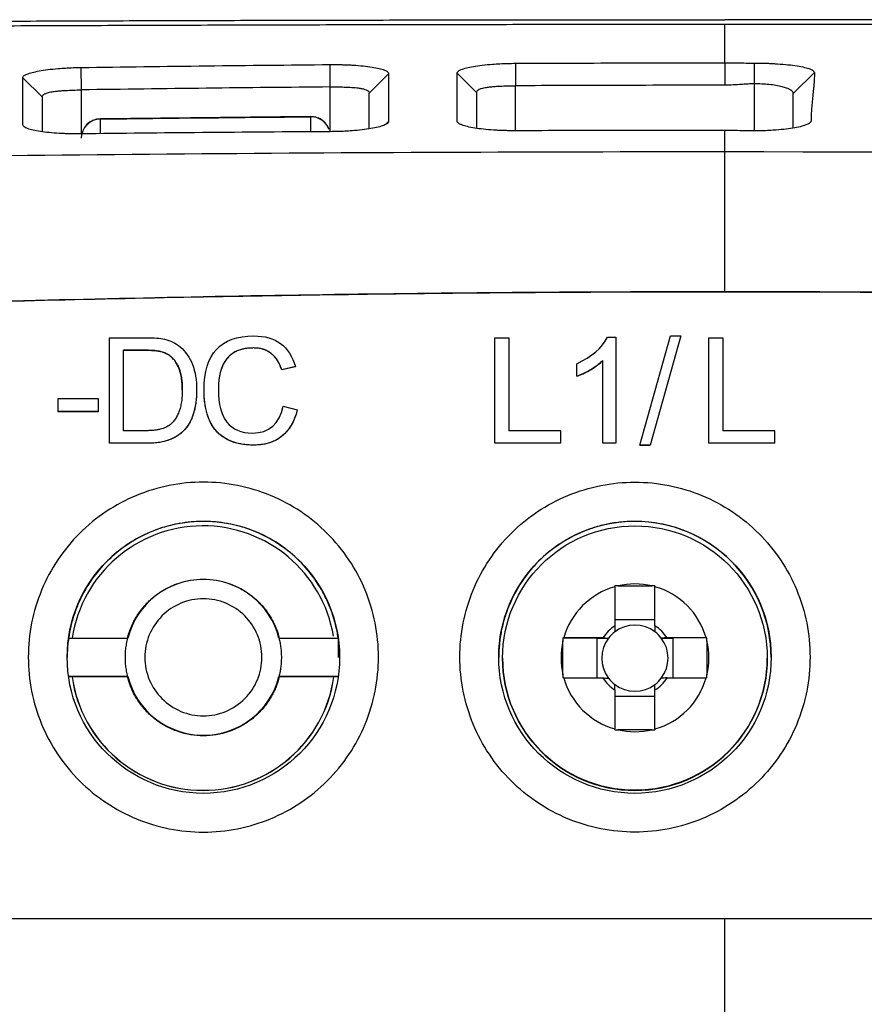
# Model space of a CAD drawing. Header units: millimetres. Extents: x -508 to 796, y -404 to 760.
# Tile 75 of 116: x 212 to 234, y 239 to 264. Entities that reach past the tile are written whole.
import ezdxf

# ---------------------------------------------------------------- set-up
doc = ezdxf.new("R2010")
doc.units = ezdxf.units.MM

msp = doc.modelspace()

# ---------------------------------------------------------------- linework, layer by layer
at = {"color": 7, "linetype": 'Continuous', "lineweight": 25}
for p, q in [((213.772, 262.638), (213.781, 262.062)), ((220.181, 262.136), (220.176, 262.713)), ((224.938, 262.745), (224.941, 262.168)), ((230.324, 262.757), (230.324, 262.18)), ((231.081, 262.216), (231.081, 262.751)), ((212.781, 261.886), (212.28, 262.373)), ((221.681, 262.478), (221.181, 261.981)), ((223.941, 261.998), (223.44, 262.49)), ((232.625, 262.505), (232.081, 261.969)), ((212.781, 261.886), (212.781, 260.985)), ((223.941, 261.998), (223.941, 261.074)), ((232.081, 261.081), (232.081, 261.969)), ((219.677, 261.373), (214.274, 261.314)), ((221.609, 261.177), (221.681, 261.248)), ((230.324, 256.872), (230.324, 260.475)), ((214.508, 252.975), (214.508, 255.688)), ((214.508, 255.688), (215.441, 255.688)), ((224.414, 252.975), (224.414, 255.688)), ((224.414, 255.688), (224.774, 255.688)), ((224.774, 255.688), (224.774, 253.297)), ((227.302, 255.701), (227.517, 255.701)), ((227.517, 255.701), (227.517, 252.975)), ((228.135, 252.928), (228.922, 255.735)), ((229.191, 255.735), (228.403, 252.928)), ((229.191, 255.733), (228.403, 252.927)), ((228.922, 255.735), (229.191, 255.735)), ((229.191, 255.733), (229.191, 255.735)), ((229.914, 252.975), (229.914, 255.688)), ((229.914, 255.688), (230.274, 255.688)), ((230.274, 255.688), (230.274, 253.297)), ((214.868, 255.367), (215.437, 255.367)), ((214.868, 253.297), (214.868, 255.367)), ((215.437, 255.365), (214.868, 255.365)), ((215.437, 255.367), (215.437, 255.365)), ((215.9, 255.311), (215.9, 255.31)), ((218.21, 255.424), (218.21, 255.426)), ((226.518, 254.697), (226.518, 255.02)), ((227.183, 252.975), (227.183, 255.099)), ((219.287, 254.944), (218.936, 254.86)), ((219.287, 254.942), (218.936, 254.859)), ((218.936, 254.859), (218.936, 254.86)), ((219.287, 254.942), (219.287, 254.944)), ((226.518, 254.697), (226.518, 254.696)), ((216.938, 254.35), (216.938, 254.352)), ((213.191, 253.788), (213.191, 254.122)), ((213.191, 254.122), (214.216, 254.122)), ((214.216, 254.122), (214.216, 253.788)), ((213.191, 253.786), (213.191, 253.788)), ((214.216, 253.788), (213.191, 253.788)), ((214.216, 253.786), (213.191, 253.786)), ((214.216, 253.788), (214.216, 253.786)), ((218.974, 253.927), (219.334, 253.836)), ((215.446, 253.297), (214.868, 253.297)), ((226.107, 253.297), (224.774, 253.297)), ((226.107, 252.975), (226.107, 253.297)), ((231.607, 253.297), (230.274, 253.297)), ((231.607, 252.975), (231.607, 253.297)), ((214.508, 252.973), (214.508, 252.975)), ((215.485, 252.975), (214.508, 252.975)), ((215.485, 252.973), (214.508, 252.973)), ((215.485, 252.975), (215.485, 252.973)), ((226.107, 252.975), (224.414, 252.975)), ((224.414, 252.973), (224.414, 252.975)), ((226.107, 252.973), (224.414, 252.973)), ((226.107, 252.975), (226.107, 252.973)), ((227.517, 252.975), (227.183, 252.975)), ((227.183, 252.973), (227.183, 252.975)), ((227.517, 252.973), (227.183, 252.973)), ((227.517, 252.973), (227.517, 252.975)), ((231.607, 252.975), (229.914, 252.975)), ((229.914, 252.973), (229.914, 252.975)), ((231.607, 252.973), (229.914, 252.973)), ((231.607, 252.975), (231.607, 252.973)), ((218.212, 252.927), (218.212, 252.928)), ((228.135, 252.928), (228.403, 252.928)), ((228.135, 252.928), (228.135, 252.927)), ((228.403, 252.927), (228.135, 252.927)), ((228.403, 252.927), (228.403, 252.928)), ((227.496, 249.284), (227.496, 248.28)), ((227.575, 249.304), (228.447, 249.304)), ((228.526, 248.28), (228.526, 249.284)), ((228.526, 248.432), (227.496, 248.432)), ((213.455, 247.959), (213.457, 247.965)), ((213.455, 247.959), (214.978, 247.959)), ((213.457, 247.965), (214.971, 247.965)), ((214.971, 247.965), (214.978, 247.959)), ((218.871, 247.965), (218.864, 247.959)), ((218.864, 247.959), (220.386, 247.959)), ((218.871, 247.965), (220.385, 247.965)), ((220.385, 247.965), (220.386, 247.959)), ((220.386, 247.959), (220.386, 247.468)), ((226.162, 247.97), (227.028, 247.964)), ((227.186, 247.97), (226.182, 247.97)), ((227.028, 247.964), (227.028, 246.94)), ((227.028, 247.964), (227.333, 247.964)), ((228.688, 247.964), (228.994, 247.964)), ((229.84, 247.97), (228.836, 247.97)), ((229.86, 247.97), (228.994, 247.964)), ((228.994, 246.94), (228.994, 247.964)), ((226.162, 247.019), (226.162, 247.891)), ((229.86, 247.891), (229.86, 247.019)), ((224.611, 247.45), (224.611, 247.446)), ((231.411, 247.446), (231.411, 247.45)), ((214.978, 246.977), (213.455, 246.977)), ((214.971, 246.965), (213.457, 246.965)), ((214.971, 246.965), (214.978, 246.977)), ((220.386, 246.977), (218.864, 246.977)), ((218.871, 246.965), (218.864, 246.977)), ((220.385, 246.965), (218.871, 246.965)), ((226.182, 246.94), (227.186, 246.94)), ((228.836, 246.94), (229.84, 246.94)), ((227.496, 246.63), (227.496, 245.626)), ((228.526, 245.626), (228.526, 246.63)), ((227.496, 246.466), (228.526, 246.466)), ((228.447, 245.606), (227.575, 245.606)), ((230.324, 237.848), (230.324, 240.74))]:
    msp.add_line(p, q, dxfattribs=at)
at = {"color": 250, "linetype": 'Continuous', "lineweight": 25}
for p, q in [((220.181, 260.987), (220.181, 262.136)), ((224.941, 261.012), (224.941, 262.168)), ((231.081, 261.008), (231.081, 262.216)), ((213.781, 262.062), (213.781, 260.931)), ((214.274, 261.317), (214.274, 261.311)), ((219.677, 261.37), (219.677, 260.983)), ((214.275, 260.935), (214.274, 261.311))]:
    msp.add_line(p, q, dxfattribs=at)
at = {"color": 7, "linetype": 'Continuous', "lineweight": 25, "flags": 128}
for points in [[(219.677, 261.37), (219.677, 261.375), (219.677, 261.373)], [(230.324, 260.475), (231.324, 260.474), (232.324, 260.472)]]:
    msp.add_lwpolyline(points, dxfattribs=at)
at = {"color": 7, "linetype": 'Continuous', "lineweight": 25}
for centre, radius in [((216.921, 247.471), 3.5), ((228.011, 247.471), 3.5), ((228.011, 247.45), 3.4)]:
    msp.add_circle(centre, radius, dxfattribs=at)
for centre, radius, start, end in [((214.281, 260.817), 0.5, 90.7555, 180.0253), ((214.278, 260.814), 0.497, 90.3863, 179.6484), ((228.011, 247.465), 3.5, 0.0002, 90.0002), ((216.911, 247.45), 3.4, 9.4672, 171.29), ((216.921, 247.468), 2.004, 14.1884, 165.8116), ((228.011, 247.455), 1.9, 105.7268, 164.2729), ((228.011, 247.455), 1.9, 76.7262, 103.2738), ((228.011, 247.455), 1.9, 15.7271, 74.2732), ((228.011, 247.455), 0.972, 121.9777, 148.022), ((228.011, 247.449), 0.851, 52.7591, 127.2409), ((228.011, 247.455), 0.972, 31.978, 58.0223), ((228.011, 247.449), 0.851, 142.7587, 217.2413), ((228.011, 247.449), 0.851, 127.241, 142.7587), ((228.011, 247.449), 0.851, 37.2413, 52.759), ((228.011, 247.449), 0.851, 322.7587, 37.2413), ((228.011, 247.455), 1.9, 166.7261, 193.2739), ((228.011, 247.455), 1.9, 346.7261, 13.2739), ((228.011, 247.446), 3.4, 180.0002, 359.9998), ((216.911, 247.446), 3.4, 188.132, 351.868), ((216.911, 247.45), 3.4, 188.2037, 351.7963), ((216.921, 247.468), 2.004, 194.1884, 345.8116), ((228.011, 247.455), 1.9, 195.7271, 254.2732), ((228.011, 247.455), 0.972, 211.978, 238.0223), ((228.011, 247.449), 0.851, 217.2413, 232.759), ((228.011, 247.455), 1.9, 285.7268, 344.2729), ((228.011, 247.455), 0.972, 301.9777, 328.022), ((228.011, 247.449), 0.851, 307.241, 322.7587), ((228.011, 247.449), 0.851, 232.7591, 307.2409), ((228.011, 247.455), 1.9, 256.7262, 283.2738)]:
    msp.add_arc(centre, radius, start, end, dxfattribs=at)
at = {"color": 250, "linetype": 'Continuous', "lineweight": 25}
msp.add_arc((219.682, 260.87), 0.5, 20.7318, 90.6738, dxfattribs=at)
at = {"color": 7, "linetype": 'Continuous', "lineweight": 25}
for points, knots in [([(179.726, 263.591), (180.138, 263.595), (180.961, 263.604), (182.198, 263.618), (183.438, 263.63), (184.68, 263.643), (185.925, 263.655), (187.172, 263.667), (188.421, 263.679), (189.673, 263.69), (190.926, 263.701), (192.183, 263.712), (193.441, 263.722), (194.702, 263.732), (195.965, 263.741), (197.23, 263.75), (198.498, 263.759), (199.768, 263.768), (201.041, 263.776), (202.316, 263.784), (203.593, 263.791), (205.288, 263.8), (207.402, 263.811), (209.937, 263.823), (212.474, 263.833), (215.015, 263.842), (217.559, 263.85), (220.106, 263.856), (222.656, 263.861), (225.21, 263.864), (227.766, 263.866), (229.471, 263.867), (230.324, 263.867)], [0, 0, 0, 0, 0.025196, 0.050378, 0.075548, 0.100707, 0.125857, 0.150999, 0.176135, 0.201267, 0.226395, 0.251522, 0.276649, 0.301777, 0.326908, 0.352044, 0.377186, 0.402336, 0.427494, 0.452664, 0.477846, 0.503041, 0.552805, 0.602523, 0.652206, 0.701865, 0.751514, 0.801162, 0.850824, 0.900509, 0.950231, 1, 1, 1, 1]), ([(280.922, 263.591), (280.51, 263.595), (279.687, 263.604), (278.448, 263.618), (277.207, 263.63), (275.963, 263.643), (274.716, 263.655), (273.467, 263.667), (272.215, 263.679), (270.961, 263.69), (269.705, 263.701), (268.446, 263.711), (267.186, 263.722), (265.924, 263.731), (264.66, 263.741), (263.395, 263.75), (262.128, 263.759), (260.86, 263.767), (259.591, 263.775), (258.32, 263.783), (257.049, 263.791), (255.777, 263.798), (254.503, 263.804), (253.23, 263.811), (251.955, 263.817), (250.681, 263.823), (249.406, 263.828), (248.13, 263.833), (246.855, 263.838), (245.58, 263.842), (244.305, 263.846), (243.03, 263.849), (241.756, 263.853), (240.482, 263.856), (239.209, 263.858), (237.937, 263.861), (236.665, 263.862), (235.395, 263.864), (234.125, 263.865), (232.857, 263.866), (231.59, 263.867), (230.746, 263.867), (230.324, 263.867)], [0, 0, 0, 0, 0.025202, 0.050404, 0.075604, 0.100802, 0.125997, 0.151189, 0.176375, 0.201557, 0.226732, 0.251901, 0.277062, 0.302214, 0.327358, 0.352491, 0.377614, 0.402725, 0.427824, 0.45291, 0.477982, 0.50304, 0.528082, 0.553108, 0.578118, 0.60311, 0.628083, 0.653038, 0.677973, 0.702887, 0.727781, 0.752652, 0.7775, 0.802325, 0.827127, 0.851903, 0.876654, 0.901378, 0.926076, 0.950746, 0.975387, 1, 1, 1, 1]), ([(193.326, 263.592), (193.746, 263.596), (194.586, 263.603), (195.849, 263.614), (197.113, 263.624), (198.379, 263.633), (199.646, 263.642), (200.915, 263.651), (202.185, 263.66), (203.456, 263.668), (204.729, 263.675), (206.003, 263.683), (207.278, 263.69), (208.554, 263.696), (209.831, 263.703), (211.108, 263.708), (212.387, 263.714), (213.666, 263.719), (214.946, 263.724), (216.226, 263.728), (217.507, 263.732), (218.788, 263.736), (220.07, 263.739), (221.351, 263.742), (222.633, 263.744), (223.915, 263.746), (225.197, 263.748), (226.479, 263.749), (227.761, 263.75), (229.043, 263.751), (229.897, 263.751), (230.324, 263.751)], [0, 0, 0, 0, 0.034623, 0.069235, 0.103838, 0.138431, 0.173013, 0.207586, 0.242148, 0.276701, 0.311244, 0.345776, 0.380299, 0.414811, 0.449314, 0.483807, 0.518289, 0.552762, 0.587225, 0.621677, 0.65612, 0.690553, 0.724976, 0.759389, 0.793792, 0.828185, 0.862568, 0.896941, 0.931304, 0.965657, 1, 1, 1, 1]), ([(230.324, 262.758), (230.324, 263.109), (230.324, 263.44), (230.324, 263.751), (230.324, 263.751), (230.324, 263.751), (230.324, 263.751)], [0.662291, 0.662291, 0.662291, 0.662291, 1, 1, 1, 1.0000017, 1.0000017, 1.0000017, 1.0000017]), ([(230.324, 263.751), (230.724, 263.751), (231.523, 263.751), (232.722, 263.75), (233.921, 263.749), (235.121, 263.748), (236.321, 263.747), (237.521, 263.745), (238.721, 263.743), (239.921, 263.74), (241.121, 263.737), (242.322, 263.734), (243.522, 263.731), (244.721, 263.727), (245.921, 263.723), (247.12, 263.718), (248.319, 263.714), (249.518, 263.708), (250.716, 263.703), (251.913, 263.697), (253.11, 263.691), (254.306, 263.685), (255.501, 263.678), (256.695, 263.671), (257.889, 263.663), (259.081, 263.655), (260.273, 263.647), (261.463, 263.639), (262.652, 263.63), (263.841, 263.621), (265.027, 263.612), (266.213, 263.602), (267.397, 263.592), (268.579, 263.581), (269.76, 263.57), (270.94, 263.559), (272.117, 263.548), (273.293, 263.536), (274.467, 263.524), (275.64, 263.512), (276.81, 263.499), (277.978, 263.486), (279.145, 263.472), (280.309, 263.459), (281.471, 263.444), (282.63, 263.43), (283.788, 263.415), (284.557, 263.405), (284.942, 263.4)], [0, 0, 0, 0, 0.02154, 0.043088, 0.064645, 0.086211, 0.107786, 0.12937, 0.150963, 0.172565, 0.194175, 0.215794, 0.237422, 0.259059, 0.280705, 0.30236, 0.324024, 0.345696, 0.367377, 0.389068, 0.410767, 0.432475, 0.454191, 0.475917, 0.497652, 0.519395, 0.541148, 0.562909, 0.584679, 0.606458, 0.628246, 0.650042, 0.671848, 0.693663, 0.715486, 0.737318, 0.75916, 0.78101, 0.802869, 0.824736, 0.846613, 0.868499, 0.890394, 0.912297, 0.934209, 0.956131, 0.978061, 1, 1, 1, 1]), ([(212.28, 262.373), (212.281, 262.379), (212.283, 262.392), (212.296, 262.41), (212.317, 262.429), (212.348, 262.448), (212.406, 262.475), (212.511, 262.51), (212.693, 262.55), (212.918, 262.584), (213.153, 262.609), (213.373, 262.624), (213.571, 262.634), (213.705, 262.637), (213.772, 262.638)], [0, 0, 0, 0, 0.050094, 0.099934, 0.149775, 0.199871, 0.250473, 0.376175, 0.500259, 0.62563, 0.749897, 0.83421, 0.917004, 1, 1, 1, 1]), ([(213.772, 262.638), (214.852, 262.653), (216.987, 262.682), (219.121, 262.703), (220.176, 262.713)], [0, 0, 0, 0, 0.505989, 1, 1, 1, 1]), ([(220.176, 262.713), (220.216, 262.713), (220.297, 262.714), (220.418, 262.712), (220.536, 262.709), (220.653, 262.705), (220.822, 262.696), (221.035, 262.679), (221.262, 262.649), (221.446, 262.613), (221.565, 262.576), (221.636, 262.541), (221.674, 262.51), (221.678, 262.489), (221.681, 262.478)], [0, 0, 0, 0, 0.050105, 0.099814, 0.149496, 0.199514, 0.250229, 0.374584, 0.499897, 0.623974, 0.749688, 0.833573, 0.916595, 1, 1, 1, 1]), ([(223.44, 262.49), (223.441, 262.496), (223.443, 262.509), (223.456, 262.528), (223.478, 262.547), (223.509, 262.565), (223.567, 262.593), (223.673, 262.628), (223.856, 262.666), (224.081, 262.699), (224.317, 262.721), (224.538, 262.735), (224.737, 262.743), (224.871, 262.745), (224.938, 262.745)], [0, 0, 0, 0, 0.050045, 0.099853, 0.149685, 0.199801, 0.250455, 0.376295, 0.500245, 0.625517, 0.749905, 0.834221, 0.917015, 1, 1, 1, 1]), ([(224.938, 262.745), (225.838, 262.749), (227.633, 262.756), (229.428, 262.757), (230.324, 262.758)], [0, 0, 0, 0, 0.501133, 1, 1, 1, 1]), ([(230.324, 262.757), (230.357, 262.757), (230.432, 262.757), (230.559, 262.756), (230.725, 262.754), (230.903, 262.752), (231.029, 262.751), (231.081, 262.751)], [0, 0, 0, 0, 0.130988, 0.297633, 0.500016, 0.793109, 1, 1, 1, 1]), ([(231.081, 262.751), (231.122, 262.751), (231.203, 262.751), (231.325, 262.748), (231.444, 262.745), (231.561, 262.739), (231.732, 262.729), (231.949, 262.711), (232.183, 262.68), (232.376, 262.642), (232.502, 262.604), (232.577, 262.569), (232.618, 262.537), (232.622, 262.516), (232.625, 262.505)], [0, 0, 0, 0, 0.050278, 0.100103, 0.149797, 0.199686, 0.250092, 0.37478, 0.499902, 0.624663, 0.749808, 0.833461, 0.916388, 1, 1, 1, 1]), ([(232.625, 262.505), (232.624, 262.46), (232.622, 262.362), (232.612, 262.22), (232.597, 262.065), (232.58, 261.902), (232.564, 261.739), (232.55, 261.58), (232.541, 261.43), (232.54, 261.322), (232.539, 261.27)], [0, 0, 0, 0, 0.1150045, 0.2500439, 0.3568271, 0.5000427, 0.6478412, 0.7500189, 0.8789503, 1, 1, 1, 1]), ([(220.181, 262.136), (219.119, 262.126), (216.985, 262.106), (214.852, 262.076), (213.781, 262.062)], [0, 0, 0, 0, 0.497876, 1, 1, 1, 1]), ([(220.181, 262.136), (220.242, 262.137), (220.365, 262.138), (220.553, 262.136), (220.737, 262.128), (220.886, 262.114), (220.981, 262.099), (221.05, 262.083), (221.098, 262.067), (221.143, 262.044), (221.173, 262.018), (221.181, 261.993), (221.181, 261.981)], [2, 2, 2, 2, 2.385379, 2.76693, 3.212195, 3.655425, 3.947547, 4.104801, 4.419257, 4.577532, 4.898635, 5.198814, 5.198814, 5.198814, 5.198814]), ([(223.941, 261.998), (223.941, 262.011), (223.95, 262.038), (223.992, 262.072), (224.071, 262.103), (224.178, 262.125), (224.282, 262.139), (224.359, 262.146), (224.438, 262.153), (224.561, 262.16), (224.736, 262.166), (224.872, 262.167), (224.941, 262.168)], [2, 2, 2, 2, 2.319285, 2.659026, 3.027243, 3.463928, 3.758271, 3.906497, 4.055395, 4.339051, 4.76238, 5.189994, 5.189994, 5.189994, 5.189994]), ([(230.324, 262.18), (229.425, 262.18), (227.631, 262.179), (225.837, 262.171), (224.941, 262.168)], [0, 0, 0, 0, 0.500757, 1, 1, 1, 1]), ([(231.081, 262.216), (231.048, 262.216), (230.973, 262.215), (230.847, 262.208), (230.68, 262.197), (230.503, 262.184), (230.377, 262.181), (230.324, 262.18)], [0, 0, 0, 0, 0.129617, 0.2962571, 0.5000045, 0.7914886, 1, 1, 1, 1]), ([(232.081, 261.969), (232.08, 261.977), (232.078, 261.993), (232.064, 262.015), (232.047, 262.034), (232.027, 262.05), (231.988, 262.075), (231.918, 262.107), (231.791, 262.146), (231.638, 262.176), (231.46, 262.199), (231.272, 262.214), (231.144, 262.216), (231.081, 262.216)], [0, 0, 0, 0, 0.065503, 0.123477, 0.173921, 0.216834, 0.252215, 0.383834, 0.502968, 0.633052, 0.759098, 0.881332, 1, 1, 1, 1]), ([(212.781, 261.886), (212.781, 261.898), (212.79, 261.924), (212.832, 261.958), (212.911, 261.989), (213.019, 262.012), (213.124, 262.026), (213.201, 262.034), (213.28, 262.041), (213.403, 262.049), (213.577, 262.057), (213.713, 262.06), (213.781, 262.062)], [2, 2, 2, 2, 2.319067, 2.658461, 3.02678, 3.464273, 3.759177, 3.90771, 4.056932, 4.338616, 4.759786, 5.185472, 5.185472, 5.185472, 5.185472]), ([(221.181, 261.06), (221.181, 261.169), (221.181, 261.489), (221.181, 261.785), (221.181, 261.981)], [0, 0, 0, 0, 0.3388102, 1, 1, 1, 1]), ([(220.144, 261.054), (220.124, 261.098), (220.081, 261.194), (219.96, 261.3), (219.817, 261.366), (219.722, 261.368), (219.677, 261.37)], [0, 0, 0, 0, 0.23996, 0.512236, 0.768583, 1, 1, 1, 1]), ([(219.697, 261.374), (219.697, 261.373), (219.696, 261.371), (219.69, 261.365), (219.689, 261.364)], [0, 0, 0, 0, 0.844258, 1, 1, 1, 1]), ([(213.776, 260.931), (213.737, 260.93), (213.66, 260.93), (213.546, 260.931), (213.434, 260.933), (213.323, 260.937), (213.161, 260.945), (212.954, 260.961), (212.726, 260.989), (212.536, 261.024), (212.41, 261.061), (212.333, 261.097), (212.291, 261.129), (212.285, 261.151), (212.282, 261.162)], [0, 0, 0, 0, 0.050702, 0.100794, 0.150547, 0.200239, 0.250151, 0.375437, 0.499857, 0.624868, 0.749583, 0.833568, 0.916524, 1, 1, 1, 1]), ([(221.681, 261.248), (221.68, 261.241), (221.677, 261.228), (221.661, 261.208), (221.637, 261.188), (221.603, 261.168), (221.538, 261.14), (221.423, 261.104), (221.232, 261.064), (221.003, 261.032), (220.773, 261.01), (220.56, 260.997), (220.371, 260.99), (220.243, 260.988), (220.178, 260.987)], [0, 0, 0, 0, 0.050194, 0.099985, 0.149722, 0.199752, 0.250418, 0.375036, 0.500196, 0.624449, 0.749913, 0.832958, 0.915905, 1, 1, 1, 1]), ([(224.939, 261.011), (224.901, 261.011), (224.824, 261.011), (224.709, 261.013), (224.597, 261.016), (224.486, 261.021), (224.323, 261.03), (224.116, 261.048), (223.888, 261.078), (223.698, 261.115), (223.571, 261.154), (223.493, 261.191), (223.451, 261.224), (223.444, 261.246), (223.441, 261.257)], [0, 0, 0, 0, 0.050586, 0.100627, 0.150393, 0.200158, 0.250197, 0.375584, 0.499941, 0.624916, 0.7497, 0.833837, 0.916745, 1, 1, 1, 1]), ([(232.539, 261.27), (232.538, 261.263), (232.537, 261.249), (232.523, 261.229), (232.501, 261.209), (232.471, 261.19), (232.412, 261.161), (232.305, 261.124), (232.123, 261.084), (231.901, 261.051), (231.674, 261.029), (231.462, 261.016), (231.273, 261.009), (231.145, 261.008), (231.081, 261.008)], [0, 0, 0, 0, 0.050407, 0.100344, 0.150107, 0.199996, 0.250306, 0.375434, 0.500237, 0.62529, 0.750054, 0.83367, 0.916478, 1, 1, 1, 1]), ([(220.178, 260.987), (219.084, 260.98), (216.95, 260.964), (214.816, 260.942), (213.776, 260.931)], [0, 0, 0, 0, 0.512701, 1, 1, 1, 1]), ([(230.324, 261.02), (229.437, 261.019), (227.642, 261.019), (225.847, 261.013), (224.939, 261.011)], [0, 0, 0, 0, 0.4943002, 1, 1, 1, 1]), ([(231.081, 261.008), (231.048, 261.008), (230.973, 261.008), (230.847, 261.01), (230.68, 261.013), (230.503, 261.016), (230.377, 261.017), (230.324, 261.017)], [0, 0, 0, 0, 0.130275, 0.2968975, 0.5000234, 0.7923104, 1, 1, 1, 1]), ([(232.324, 260.471), (233.479, 260.469), (235.79, 260.466), (239.256, 260.453), (244.788, 260.422), (250.762, 260.361), (257.202, 260.257), (262.013, 260.157), (266.854, 260.037), (270.073, 259.941), (271.701, 259.892)], [0, 0, 0, 0, 0.087977, 0.176008, 0.264056, 0.50937, 0.631091, 0.75468, 0.875935, 1, 1, 1, 1]), ([(191.236, 255.811), (192.229, 255.862), (194.195, 255.962), (197.113, 256.1), (199.967, 256.224), (202.758, 256.336), (205.485, 256.436), (208.149, 256.523), (211.285, 256.615), (214.874, 256.704), (218.9, 256.781), (222.811, 256.834), (226.606, 256.866), (229.098, 256.87), (230.324, 256.872)], [0, 0, 0, 0, 0.076331, 0.151025, 0.224069, 0.295482, 0.365274, 0.433442, 0.499982, 0.605894, 0.708863, 0.808877, 0.905926, 1, 1, 1, 1]), ([(269.413, 255.807), (268.455, 255.856), (266.549, 255.953), (263.702, 256.087), (260.884, 256.211), (258.093, 256.323), (255.329, 256.425), (252.593, 256.516), (247.504, 256.667), (240.086, 256.822), (230.326, 256.892), (220.565, 256.822), (212.459, 256.652), (205.982, 256.451), (201.14, 256.27), (196.215, 256.058), (192.905, 255.89), (191.236, 255.806)], [0, 0, 0, 0, 0.036786, 0.073214, 0.109285, 0.144998, 0.180355, 0.215357, 0.250002, 0.375639, 0.499952, 0.62432, 0.75004, 0.810926, 0.872879, 0.935903, 1, 1, 1, 1]), ([(230.324, 256.872), (231.091, 256.871), (232.639, 256.87), (234.982, 256.857), (237.365, 256.836), (239.789, 256.807), (242.253, 256.769), (244.758, 256.721), (247.304, 256.664), (250.521, 256.58), (254.479, 256.458), (259.242, 256.283), (264.248, 256.071), (267.664, 255.899), (269.413, 255.811)], [0, 0, 0, 0, 0.058848, 0.118743, 0.179684, 0.241668, 0.304695, 0.368762, 0.433867, 0.500008, 0.615679, 0.737578, 0.865689, 1, 1, 1, 1]), ([(215.437, 255.367), (215.486, 255.366), (215.578, 255.365), (215.706, 255.355), (215.812, 255.34), (215.873, 255.32), (215.9, 255.311)], [0, 0, 0, 0, 0.317374, 0.588807, 0.8156, 1, 1, 1, 1]), ([(215.9, 255.31), (215.883, 255.316), (215.845, 255.329), (215.782, 255.342), (215.709, 255.352), (215.627, 255.36), (215.535, 255.364), (215.471, 255.365), (215.437, 255.365)], [0, 0, 0, 0, 0.118422, 0.255214, 0.411258, 0.587147, 0.783296, 1, 1, 1, 1]), ([(215.9, 255.311), (215.926, 255.3), (215.977, 255.278), (216.047, 255.234), (216.111, 255.183), (216.168, 255.123), (216.218, 255.054), (216.261, 254.978), (216.298, 254.893), (216.328, 254.801), (216.351, 254.7), (216.367, 254.591), (216.377, 254.474), (216.378, 254.394), (216.379, 254.352)], [0, 0, 0, 0, 0.073509, 0.145267, 0.216429, 0.288176, 0.361662, 0.437963, 0.51804, 0.602725, 0.692725, 0.788628, 0.890919, 1, 1, 1, 1]), ([(216.379, 254.35), (216.378, 254.405), (216.376, 254.511), (216.358, 254.661), (216.329, 254.798), (216.288, 254.92), (216.235, 255.028), (216.169, 255.121), (216.092, 255.2), (216.002, 255.265), (215.935, 255.295), (215.9, 255.31)], [0, 0, 0, 0, 0.143946, 0.276044, 0.397345, 0.509201, 0.613336, 0.71188, 0.807334, 0.902449, 1, 1, 1, 1]), ([(218.21, 255.424), (218.168, 255.423), (218.088, 255.422), (217.972, 255.405), (217.865, 255.378), (217.767, 255.339), (217.679, 255.29), (217.599, 255.229), (217.53, 255.157), (217.469, 255.074), (217.419, 254.98), (217.377, 254.876), (217.345, 254.76), (217.322, 254.634), (217.308, 254.497), (217.307, 254.402), (217.306, 254.352)], [0, 0, 0, 0, 0.0776399, 0.1501835, 0.2184191, 0.2832927, 0.3459024, 0.4074679, 0.4692705, 0.5325774, 0.598569, 0.6682895, 0.7426261, 0.822312, 0.9079431, 1, 1, 1, 1]), ([(218.936, 254.859), (218.923, 254.895), (218.899, 254.965), (218.852, 255.062), (218.797, 255.147), (218.735, 255.222), (218.666, 255.285), (218.589, 255.336), (218.504, 255.376), (218.412, 255.404), (218.314, 255.421), (218.245, 255.423), (218.21, 255.424)], [0, 0, 0, 0, 0.115088, 0.22261, 0.323813, 0.42019, 0.513468, 0.605545, 0.698396, 0.793946, 0.893965, 1, 1, 1, 1]), ([(226.518, 254.697), (226.561, 254.714), (226.647, 254.747), (226.769, 254.806), (226.884, 254.87), (226.991, 254.94), (227.091, 255.016), (227.152, 255.071), (227.183, 255.099)], [0, 0, 0, 0, 0.178291, 0.350953, 0.518674, 0.682207, 0.842361, 1, 1, 1, 1]), ([(227.183, 255.098), (227.152, 255.07), (227.091, 255.014), (226.991, 254.938), (226.884, 254.868), (226.769, 254.804), (226.647, 254.746), (226.561, 254.713), (226.518, 254.696)], [0, 0, 0, 0, 0.157639, 0.317793, 0.481326, 0.649047, 0.821709, 1, 1, 1, 1]), ([(216.747, 254.345), (216.746, 254.286), (216.744, 254.172), (216.727, 254.007), (216.7, 253.854), (216.661, 253.713), (216.61, 253.584), (216.548, 253.467), (216.475, 253.362), (216.39, 253.27), (216.294, 253.19), (216.186, 253.123), (216.068, 253.068), (215.938, 253.025), (215.797, 252.995), (215.645, 252.977), (215.54, 252.974), (215.485, 252.973)], [0, 0, 0, 0, 0.082759, 0.160173, 0.232678, 0.300805, 0.365192, 0.426595, 0.485884, 0.544024, 0.602036, 0.660949, 0.721747, 0.785324, 0.852466, 0.923839, 1, 1, 1, 1]), ([(216.379, 254.352), (216.378, 254.297), (216.376, 254.193), (216.36, 254.042), (216.333, 253.904), (216.294, 253.78), (216.245, 253.669), (216.184, 253.57), (216.134, 253.514), (216.109, 253.487)], [0, 0, 0, 0, 0.175986, 0.338557, 0.488815, 0.62815, 0.758307, 0.881419, 1, 1, 1, 1]), ([(218.212, 252.927), (218.16, 252.928), (218.06, 252.93), (217.915, 252.947), (217.78, 252.974), (217.655, 253.013), (217.54, 253.063), (217.435, 253.124), (217.339, 253.197), (217.254, 253.281), (217.179, 253.377), (217.114, 253.483), (217.059, 253.601), (217.015, 253.729), (216.98, 253.869), (216.955, 254.02), (216.94, 254.181), (216.939, 254.293), (216.938, 254.35)], [0, 0, 0, 0, 0.070487, 0.136822, 0.199475, 0.258999, 0.316041, 0.371336, 0.425686, 0.47994, 0.534947, 0.591524, 0.650424, 0.712313, 0.777767, 0.847272, 0.921238, 1, 1, 1, 1]), ([(219.334, 253.835), (219.321, 253.79), (219.297, 253.702), (219.25, 253.578), (219.195, 253.465), (219.132, 253.362), (219.061, 253.27), (218.982, 253.189), (218.895, 253.118), (218.8, 253.059), (218.697, 253.01), (218.587, 252.973), (218.469, 252.946), (218.343, 252.93), (218.256, 252.928), (218.212, 252.927)], [0, 0, 0, 0, 0.088766, 0.172658, 0.252269, 0.328296, 0.401536, 0.472879, 0.543288, 0.613765, 0.685308, 0.758873, 0.835337, 0.915486, 1, 1, 1, 1]), ([(216.109, 253.487), (216.094, 253.473), (216.064, 253.445), (216.01, 253.41), (215.95, 253.38), (215.883, 253.354), (215.809, 253.333), (215.728, 253.317), (215.64, 253.305), (215.545, 253.298), (215.48, 253.297), (215.446, 253.297)], [0, 0, 0, 0, 0.085979, 0.175761, 0.270696, 0.371927, 0.480398, 0.596877, 0.721986, 0.856225, 1, 1, 1, 1]), ([(228.011, 251.974), (227.422, 251.974), (226.833, 251.857), (225.745, 251.407), (225.245, 251.073), (224.412, 250.24), (224.079, 249.741), (223.628, 248.652), (223.511, 248.064), (223.511, 246.885), (223.628, 246.297), (224.079, 245.208), (224.412, 244.709), (225.245, 243.876), (225.745, 243.542), (226.833, 243.092), (227.422, 242.975), (228.6, 242.975), (229.189, 243.092), (230.277, 243.542), (230.776, 243.876), (231.609, 244.709), (231.943, 245.208), (232.394, 246.297), (232.511, 246.885), (232.511, 248.064), (232.394, 248.652), (231.943, 249.741), (231.609, 250.24), (230.776, 251.073), (230.277, 251.407), (229.189, 251.857), (228.6, 251.974), (228.011, 251.974)], [0, 0, 0, 0, 0.0625, 0.0625, 0.125, 0.125, 0.1875, 0.1875, 0.25, 0.25, 0.3125, 0.3125, 0.375, 0.375, 0.4375, 0.4375, 0.5, 0.5, 0.5625, 0.5625, 0.625, 0.625, 0.6875, 0.6875, 0.75, 0.75, 0.8125, 0.8125, 0.875, 0.875, 0.9375, 0.9375, 1, 1, 1, 1]), ([(220.385, 247.965), (220.376, 248.024), (220.357, 248.142), (220.317, 248.316), (220.27, 248.487), (220.214, 248.656), (220.149, 248.822), (220.075, 248.985), (219.926, 249.276), (219.661, 249.674), (219.224, 250.124), (218.716, 250.492), (218.15, 250.761), (217.546, 250.928), (216.921, 250.983), (216.296, 250.928), (215.692, 250.761), (215.126, 250.492), (214.618, 250.124), (214.181, 249.674), (213.891, 249.239), (213.708, 248.865), (213.596, 248.573), (213.509, 248.273), (213.474, 248.068), (213.457, 247.965)], [0, 0, 0, 0, 0.017984, 0.035854, 0.053655, 0.071435, 0.089241, 0.10712, 0.125118, 0.187572, 0.250083, 0.312538, 0.375048, 0.437503, 0.500013, 0.562468, 0.624979, 0.687433, 0.749944, 0.812399, 0.874909, 0.906298, 0.937441, 0.968591, 1, 1, 1, 1]), ([(228.011, 250.965), (227.945, 250.964), (227.813, 250.962), (227.618, 250.945), (227.424, 250.918), (227.232, 250.88), (227.043, 250.831), (226.855, 250.771), (226.519, 250.642), (226.053, 250.395), (225.521, 249.955), (225.081, 249.423), (224.811, 248.913), (224.656, 248.482), (224.572, 248.149), (224.52, 247.809), (224.514, 247.58), (224.511, 247.465)], [0, 0, 0, 0, 0.0360148, 0.0717501, 0.1073183, 0.1428334, 0.1784099, 0.2141617, 0.2502012, 0.3750664, 0.5000332, 0.6248984, 0.7498653, 0.8126666, 0.874882, 0.9371229, 1, 1, 1, 1]), ([(214.971, 247.965), (214.983, 248.008), (215.006, 248.093), (215.052, 248.218), (215.106, 248.339), (215.167, 248.457), (215.271, 248.627), (215.435, 248.837), (215.681, 249.062), (215.96, 249.245), (216.366, 249.422), (216.921, 249.515), (217.475, 249.422), (217.881, 249.245), (218.16, 249.062), (218.406, 248.837), (218.589, 248.604), (218.718, 248.38), (218.809, 248.178), (218.85, 248.036), (218.871, 247.965)], [0, 0, 0, 0, 0.025133, 0.050111, 0.075041, 0.100035, 0.125202, 0.187691, 0.250285, 0.312774, 0.375368, 0.500019, 0.624671, 0.68716, 0.749754, 0.812243, 0.874837, 0.91662, 0.958171, 1, 1, 1, 1]), ([(218.425, 247.47), (218.425, 247.273), (218.386, 247.076), (218.235, 246.712), (218.124, 246.545), (217.845, 246.267), (217.678, 246.155), (217.315, 246.004), (217.118, 245.965), (216.724, 245.965), (216.527, 246.004), (216.163, 246.155), (215.996, 246.267), (215.718, 246.545), (215.606, 246.712), (215.456, 247.076), (215.416, 247.273), (215.416, 247.667), (215.456, 247.863), (215.606, 248.227), (215.718, 248.394), (215.996, 248.673), (216.163, 248.784), (216.527, 248.935), (216.724, 248.974), (217.118, 248.974), (217.315, 248.935), (217.678, 248.784), (217.845, 248.673), (218.124, 248.394), (218.235, 248.227), (218.386, 247.863), (218.425, 247.667), (218.425, 247.47)], [0, 0, 0, 0, 0.0625, 0.0625, 0.125, 0.125, 0.1875, 0.1875, 0.25, 0.25, 0.3125, 0.3125, 0.375, 0.375, 0.4375, 0.4375, 0.5, 0.5, 0.5625, 0.5625, 0.625, 0.625, 0.6875, 0.6875, 0.75, 0.75, 0.8125, 0.8125, 0.875, 0.875, 0.9375, 0.9375, 1, 1, 1, 1]), ([(213.455, 247.959), (213.449, 247.905), (213.435, 247.796), (213.423, 247.632), (213.422, 247.523), (213.421, 247.468)], [0, 0, 0, 0, 0.333456, 0.666544, 1, 1, 1, 1]), ([(214.978, 246.977), (214.967, 247.023), (214.945, 247.116), (214.925, 247.257), (214.915, 247.398), (214.915, 247.538), (214.925, 247.679), (214.945, 247.82), (214.967, 247.913), (214.978, 247.959)], [0, 0, 0, 0, 0.1446767, 0.2875394, 0.4293026, 0.5706974, 0.7124606, 0.8553233, 1, 1, 1, 1]), ([(218.864, 247.959), (218.873, 247.919), (218.892, 247.838), (218.911, 247.716), (218.923, 247.592), (218.924, 247.509), (218.925, 247.468)], [0, 0, 0, 0, 0.250482, 0.5, 0.749518, 1, 1, 1, 1]), ([(218.925, 247.468), (218.924, 247.427), (218.923, 247.344), (218.911, 247.22), (218.892, 247.098), (218.873, 247.017), (218.864, 246.977)], [0, 0, 0, 0, 0.250482, 0.5, 0.749518, 1, 1, 1, 1]), ([(218.871, 246.965), (218.859, 246.922), (218.835, 246.836), (218.789, 246.712), (218.736, 246.591), (218.674, 246.473), (218.57, 246.303), (218.406, 246.092), (218.161, 245.867), (217.882, 245.685), (217.475, 245.508), (216.921, 245.414), (216.367, 245.508), (215.96, 245.685), (215.681, 245.867), (215.435, 246.092), (215.253, 246.326), (215.123, 246.549), (215.032, 246.752), (214.991, 246.894), (214.971, 246.965)], [0, 0, 0, 0, 0.025133, 0.050111, 0.075041, 0.100035, 0.125202, 0.187691, 0.250285, 0.312774, 0.375368, 0.500019, 0.624671, 0.68716, 0.749754, 0.812243, 0.874837, 0.91662, 0.958171, 1, 1, 1, 1]), ([(230.324, 240.74), (228.519, 240.74), (225.033, 240.74), (219.988, 240.741), (215.313, 240.741), (209.092, 240.741), (201.177, 240.742), (194.697, 240.741), (191.444, 240.74)], [0, 0, 0, 0, 0.139252, 0.269004, 0.389253, 0.5, 0.749024, 1, 1, 1, 1]), ([(269.204, 240.74), (266.397, 240.74), (260.494, 240.741), (251.207, 240.741), (241.054, 240.741), (233.997, 240.74), (230.324, 240.74)], [0, 0, 0, 0, 0.216612, 0.455474, 0.716599, 1, 1, 1, 1])]:
    msp.add_open_spline(points, degree=3, knots=knots, dxfattribs=at)
for points in [[(212.282, 261.162), (212.281, 261.588), (212.281, 261.992), (212.28, 262.373)], [(221.681, 262.478), (221.681, 262.09), (221.681, 261.68), (221.681, 261.248)], [(223.441, 261.257), (223.441, 261.69), (223.441, 262.101), (223.44, 262.49)], [(214.274, 261.311), (216.075, 261.335), (217.876, 261.354), (219.677, 261.37)], [(230.324, 260.475), (230.324, 260.66), (230.324, 260.841), (230.324, 261.02)], [(201.646, 260.213), (211.204, 260.402), (220.764, 260.475), (230.324, 260.475)], [(215.441, 255.688), (215.652, 255.688), (215.812, 255.676), (215.923, 255.65)], [(215.923, 255.65), (216.078, 255.614), (216.211, 255.549), (216.32, 255.455)], [(216.938, 254.352), (216.938, 255.274), (217.364, 255.735), (218.217, 255.735)], [(218.217, 255.735), (218.778, 255.735), (219.134, 255.471), (219.287, 254.944)], [(226.518, 255.02), (226.907, 255.203), (227.168, 255.43), (227.302, 255.701)], [(216.32, 255.455), (216.605, 255.215), (216.747, 254.845), (216.747, 254.347)], [(218.21, 255.426), (217.607, 255.426), (217.306, 255.069), (217.306, 254.354)], [(218.936, 254.86), (218.815, 255.237), (218.573, 255.426), (218.21, 255.426)], [(216.747, 254.347), (216.747, 253.432), (216.327, 252.975), (215.485, 252.975)], [(218.212, 252.928), (217.362, 252.928), (216.938, 253.403), (216.938, 254.352)], [(217.306, 254.354), (217.306, 253.61), (217.598, 253.237), (218.181, 253.237)], [(218.181, 253.237), (218.61, 253.237), (218.875, 253.467), (218.974, 253.927)], [(219.334, 253.836), (219.18, 253.231), (218.806, 252.928), (218.212, 252.928)], [(212.421, 247.474), (212.421, 247.769), (212.479, 248.358), (212.737, 249.208), (213.155, 249.991), (213.718, 250.677), (214.405, 251.24), (215.188, 251.659), (216.037, 251.916), (216.921, 252.003), (217.804, 251.916), (218.654, 251.659), (219.437, 251.24), (220.123, 250.677), (220.687, 249.991), (221.105, 249.208), (221.363, 248.358), (221.45, 247.474), (221.363, 246.591), (221.105, 245.741), (220.687, 244.958), (220.123, 244.272), (219.437, 243.709), (218.654, 243.29), (217.804, 243.033), (216.921, 242.946), (216.037, 243.033), (215.188, 243.29), (214.405, 243.709), (213.718, 244.272), (213.155, 244.958), (212.737, 245.741), (212.479, 246.591), (212.421, 247.18), (212.421, 247.474)], [(227.575, 249.304), (227.548, 249.304), (227.522, 249.304), (227.496, 249.304)], [(227.496, 249.284), (227.496, 249.29), (227.496, 249.297), (227.496, 249.304)], [(228.526, 249.304), (228.5, 249.304), (228.473, 249.304), (228.447, 249.304)], [(228.526, 249.304), (228.526, 249.297), (228.526, 249.29), (228.526, 249.284)], [(227.496, 248.28), (227.496, 248.23), (227.496, 248.179), (227.496, 248.127)], [(228.526, 248.28), (228.526, 248.23), (228.526, 248.179), (228.526, 248.127)], [(226.162, 247.97), (226.168, 247.97), (226.175, 247.97), (226.182, 247.97)], [(226.162, 247.97), (226.162, 247.944), (226.162, 247.917), (226.162, 247.891)], [(227.186, 247.97), (227.234, 247.968), (227.283, 247.966), (227.333, 247.964)], [(228.836, 247.97), (228.788, 247.968), (228.739, 247.966), (228.688, 247.964)], [(229.84, 247.97), (229.846, 247.97), (229.853, 247.97), (229.86, 247.97)], [(229.86, 247.891), (229.86, 247.917), (229.86, 247.944), (229.86, 247.97)], [(226.162, 247.019), (226.162, 246.992), (226.162, 246.966), (226.162, 246.94)], [(226.182, 246.94), (226.175, 246.94), (226.168, 246.94), (226.162, 246.94)], [(227.186, 246.94), (227.234, 246.938), (227.283, 246.936), (227.333, 246.934)], [(228.836, 246.94), (228.788, 246.938), (228.739, 246.936), (228.688, 246.934)], [(229.86, 246.94), (229.853, 246.94), (229.846, 246.94), (229.84, 246.94)], [(229.86, 246.94), (229.86, 246.966), (229.86, 246.992), (229.86, 247.019)], [(227.496, 246.63), (227.496, 246.676), (227.496, 246.723), (227.496, 246.772)], [(228.526, 246.63), (228.526, 246.676), (228.526, 246.723), (228.526, 246.772)], [(227.496, 245.606), (227.496, 245.612), (227.496, 245.619), (227.496, 245.626)], [(228.526, 245.626), (228.526, 245.619), (228.526, 245.612), (228.526, 245.606)], [(227.496, 245.606), (227.522, 245.606), (227.548, 245.606), (227.575, 245.606)], [(228.447, 245.606), (228.473, 245.606), (228.5, 245.606), (228.526, 245.606)]]:
    msp.add_open_spline(points, degree=3, dxfattribs=at)

doc.saveas('drawing.dxf')
